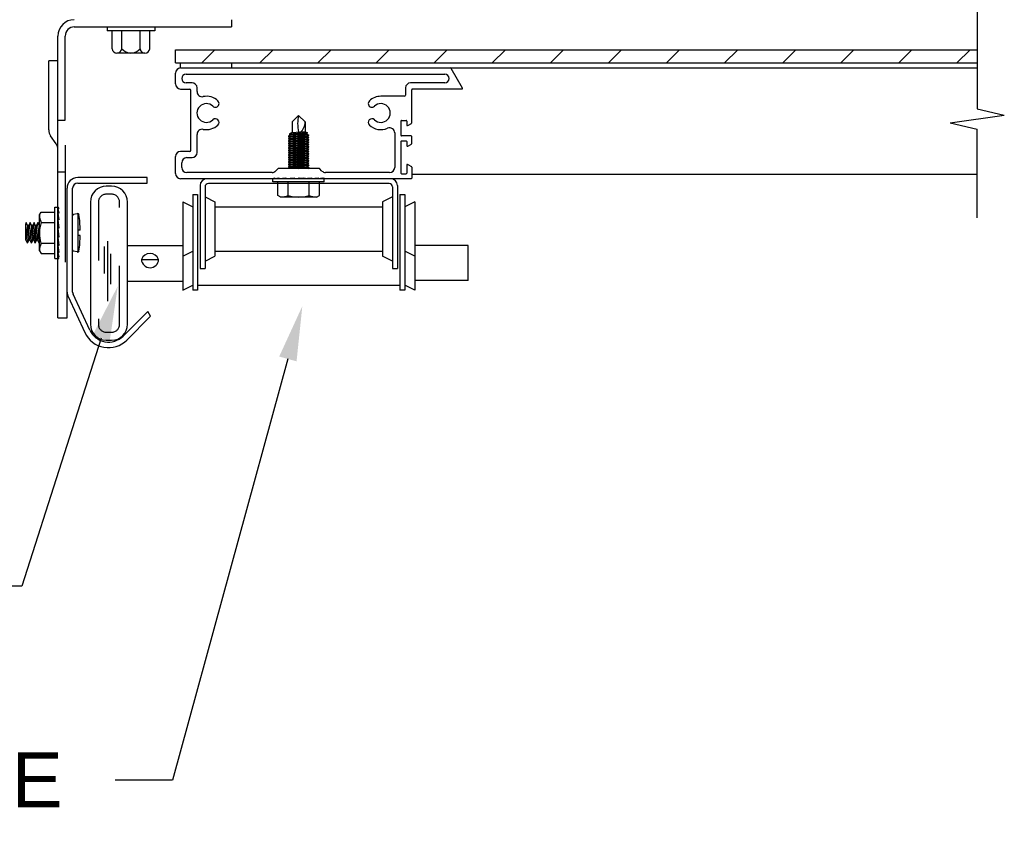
# Model space of a CAD drawing. Header units: inches. Extents: x 168.8 to 189.1, y 234.4 to 247.7.
# Tile 11 of 17: x 178.6 to 180.3, y 237 to 238.4. Entities that reach past the tile are written whole.
import ezdxf
from ezdxf import colors
from ezdxf.entities.mleader import LeaderData, LeaderLine
from ezdxf.math import Vec2, Vec3

# ---------------------------------------------------------------- set-up
doc = ezdxf.new("R2010")
doc.units = ezdxf.units.IN
doc.header["$LTSCALE"] = 0.25
doc.header["$MEASUREMENT"] = 0
doc.linetypes.add('HIDDEN', pattern=[0.375, 0.25, -0.125])
doc.layers.add('521', color=7, linetype='Continuous')
doc.layers.add('ANNOTATIONS', color=1, linetype='Continuous')
doc.styles.add('ARIAL', font='arial.ttf', dxfattribs={"height": 0.09375})

msp = doc.modelspace()

# ---------------------------------------------------------------- linework, layer by layer
at = {"layer": '521'}
for p, q in [((180.22107, 238.4498), (180.22107, 238.2674)), ((178.67525, 238.40774), (178.94412, 238.40774)), ((178.73131, 238.40774), (178.73131, 238.40111)), ((178.81318, 238.40774), (178.81318, 238.40111)), ((178.94412, 238.42011), (178.94412, 238.40774)), ((178.64725, 237.90938), (178.64725, 238.39211)), ((178.65962, 238.24824), (178.65962, 238.39211)), ((178.81318, 238.40111), (178.73131, 238.40111)), ((178.74006, 238.37049), (178.74006, 238.40111)), ((178.75662, 238.37049), (178.75662, 238.40111)), ((178.78787, 238.37049), (178.78787, 238.40111)), ((178.80443, 238.37049), (178.80443, 238.40111)), ((178.79615, 238.36299), (178.74834, 238.36299)), ((178.84859, 238.36871), (180.22107, 238.36871)), ((178.84859, 238.34621), (178.84859, 238.36871)), ((178.89358, 238.34621), (178.91608, 238.36871)), ((178.99302, 238.34621), (179.01552, 238.36871)), ((179.09245, 238.34621), (179.11495, 238.36871)), ((179.19189, 238.34621), (179.21439, 238.36871)), ((179.29133, 238.34621), (179.31383, 238.36871)), ((179.39077, 238.34621), (179.41327, 238.36871)), ((179.4902, 238.34621), (179.5127, 238.36871)), ((179.58964, 238.34621), (179.61214, 238.36871)), ((179.68908, 238.34621), (179.71158, 238.36871)), ((179.78851, 238.34621), (179.81101, 238.36871)), ((179.88795, 238.34621), (179.91045, 238.36871)), ((179.98739, 238.34621), (180.00989, 238.36871)), ((180.08682, 238.34621), (180.10932, 238.36871)), ((180.18626, 238.34621), (180.20876, 238.36871)), ((178.63156, 238.23132), (178.63156, 238.34938)), ((178.64725, 238.34938), (178.63156, 238.34938)), ((178.84859, 238.34621), (180.22107, 238.34621)), ((178.85731, 238.33742), (178.85731, 238.34621)), ((178.9452, 238.33742), (178.9452, 238.34621)), ((178.84859, 238.31011), (178.84859, 238.3287)), ((178.85731, 238.33742), (180.22107, 238.33742)), ((178.86661, 238.32688), (179.30957, 238.32688)), ((179.3398, 238.30308), (179.32058, 238.33637)), ((178.87678, 238.31193), (178.86661, 238.31193)), ((179.30957, 238.31193), (179.25106, 238.31193)), ((178.85731, 238.30139), (178.87285, 238.30139)), ((178.87496, 238.19655), (178.87496, 238.29928)), ((178.8855, 238.29694), (178.8855, 238.30322)), ((179.24234, 238.30322), (179.24234, 238.29102)), ((179.25289, 238.24326), (179.25289, 238.30026)), ((179.33883, 238.30139), (179.25401, 238.30139)), ((179.24023, 238.28891), (179.20015, 238.28891)), ((179.04832, 238.24503), (179.05931, 238.25601)), ((179.07029, 238.24503), (179.05931, 238.25601)), ((180.17478, 238.24361), (180.26735, 238.2567)), ((180.22107, 238.2674), (180.26735, 238.2567)), ((178.64725, 238.24824), (178.65962, 238.24824)), ((179.04832, 238.24503), (179.04832, 238.22645)), ((179.07029, 238.24503), (179.07029, 238.22798)), ((179.23425, 238.24658), (179.23425, 238.22211)), ((179.23538, 238.2477), (179.24332, 238.2477)), ((179.24445, 238.24658), (179.24445, 238.23969)), ((179.24614, 238.23871), (179.25232, 238.24229)), ((180.17478, 238.24361), (180.22107, 238.23291)), ((178.8855, 238.19261), (178.8855, 238.22378)), ((179.22371, 238.22618), (179.22371, 238.16713)), ((180.22107, 238.08069), (180.22107, 238.23291)), ((178.64412, 238.20769), (178.63469, 238.22131)), ((178.65962, 238.20551), (178.65962, 238.00515)), ((179.23425, 238.21142), (179.23425, 238.15742)), ((179.25176, 238.22099), (179.23538, 238.22099)), ((179.23538, 238.21255), (179.24332, 238.21255)), ((179.24445, 238.21142), (179.24445, 238.20453)), ((179.24614, 238.20356), (179.25232, 238.20713)), ((179.25289, 238.2081), (179.25289, 238.21986)), ((178.87285, 238.19444), (178.85731, 238.19444)), ((178.84859, 238.15658), (178.84859, 238.18572)), ((178.85914, 238.16713), (178.85914, 238.17518)), ((178.86785, 238.1839), (178.87678, 238.1839)), ((179.24445, 238.17134), (179.24445, 238.15742)), ((179.24614, 238.17232), (179.25232, 238.16875)), ((178.64725, 238.1594), (178.65962, 238.1594)), ((179.01373, 238.15841), (178.86785, 238.15841)), ((179.02404, 238.16511), (179.01989, 238.16096)), ((179.09422, 238.16544), (179.02484, 238.16544)), ((179.09916, 238.16096), (179.09501, 238.16511)), ((179.21499, 238.15841), (179.10533, 238.15841)), ((179.23538, 238.1563), (179.24332, 238.1563)), ((179.25289, 238.16777), (179.25289, 238.14899)), ((180.22107, 238.15489), (179.25289, 238.15489)), ((178.7998, 238.14983), (178.68115, 238.14983)), ((178.68115, 238.14041), (178.7998, 238.14041)), ((178.7998, 238.14041), (178.7998, 238.14983)), ((179.25176, 238.14786), (178.85731, 238.14786)), ((179.21426, 238.13941), (178.90479, 238.13941)), ((179.01536, 238.1479), (179.01797, 238.1493)), ((179.01536, 238.14271), (179.01536, 238.1479)), ((179.10325, 238.14271), (179.01536, 238.14271)), ((179.01797, 238.1493), (179.01797, 238.1479)), ((179.01797, 238.1479), (179.02556, 238.1493)), ((179.0238, 238.11909), (179.0238, 238.14271)), ((179.02556, 238.1479), (179.03723, 238.1493)), ((179.02556, 238.1493), (179.02556, 238.1479)), ((179.03723, 238.1479), (179.05155, 238.1493)), ((179.03723, 238.1493), (179.03723, 238.1479)), ((179.04155, 238.11909), (179.04155, 238.14271)), ((179.05155, 238.1493), (179.05155, 238.1479)), ((179.05155, 238.1479), (179.06682, 238.1493)), ((179.05953, 238.14927), (179.05812, 238.14786)), ((179.05953, 238.14927), (179.06093, 238.14786)), ((179.06682, 238.1479), (179.08117, 238.1493)), ((179.06682, 238.1493), (179.06682, 238.1479)), ((179.07706, 238.11909), (179.07706, 238.14271)), ((179.08117, 238.1479), (179.09289, 238.1493)), ((179.08117, 238.1493), (179.08117, 238.1479)), ((179.09289, 238.1479), (179.10056, 238.1493)), ((179.09289, 238.1493), (179.09289, 238.1479)), ((179.09481, 238.11909), (179.09481, 238.14271)), ((179.10056, 238.1493), (179.10056, 238.1479)), ((179.10056, 238.1479), (179.10325, 238.1493)), ((179.10325, 238.14271), (179.10325, 238.1493)), ((178.66294, 237.90938), (178.66294, 238.13162)), ((178.67236, 237.95364), (178.67236, 238.13162)), ((178.73917, 238.13486), (178.73008, 238.13486)), ((178.87795, 238.1209), (178.88639, 238.1209)), ((178.87795, 238.1209), (178.87795, 237.9571)), ((178.88639, 238.1209), (178.88639, 237.9571)), ((178.89061, 238.13592), (178.89061, 237.99422)), ((178.89906, 238.13368), (178.89906, 237.99422)), ((179.21999, 238.13368), (179.21999, 237.99422)), ((179.22844, 238.13592), (179.22844, 237.99422)), ((179.23266, 238.1209), (179.23266, 237.9571)), ((179.23266, 238.1209), (179.24111, 238.1209)), ((179.24111, 238.1209), (179.24111, 237.9571)), ((178.70281, 238.10759), (178.70281, 237.89847)), ((178.76645, 237.89847), (178.76645, 238.10759)), ((178.86105, 238.10823), (178.86105, 237.95703)), ((178.86105, 238.10823), (178.87795, 238.09979)), ((178.89906, 238.11668), (178.91595, 238.10823)), ((178.91595, 238.10823), (178.91595, 238.01533)), ((179.02855, 238.11635), (179.0238, 238.11909)), ((179.09006, 238.11635), (179.02855, 238.11635)), ((179.09006, 238.11635), (179.09481, 238.11909)), ((179.21999, 238.11668), (179.2031, 238.10823)), ((179.2031, 238.10823), (179.2031, 238.01533)), ((179.258, 238.10823), (179.24111, 238.09979)), ((179.258, 238.10823), (179.258, 237.95703)), ((178.61569, 238.0859), (178.61844, 238.09066)), ((178.61844, 238.09066), (178.64206, 238.09066)), ((178.64206, 238.0112), (178.64206, 238.09909)), ((178.64206, 238.09909), (178.64725, 238.09909)), ((178.64725, 238.09909), (178.64865, 238.09649)), ((178.64865, 238.09649), (178.64725, 238.09649)), ((178.64725, 238.09649), (178.64865, 238.08889)), ((178.64725, 238.08889), (178.64865, 238.07723)), ((178.64865, 238.08889), (178.64725, 238.08889)), ((178.68027, 238.08792), (178.67401, 238.08633)), ((178.68115, 238.08811), (178.68115, 238.02219)), ((178.91595, 238.09979), (179.2031, 238.09979)), ((178.59205, 238.06394), (178.59315, 238.07273)), ((178.59315, 238.07273), (178.59205, 238.07035)), ((178.59205, 238.04233), (178.59205, 238.07035)), ((178.59535, 238.06797), (178.59315, 238.07273)), ((178.59535, 238.03757), (178.59974, 238.07273)), ((178.59974, 238.07273), (178.59755, 238.06797)), ((178.60194, 238.06797), (178.59974, 238.07273)), ((178.60194, 238.03757), (178.60633, 238.07273)), ((178.60633, 238.07273), (178.60414, 238.06797)), ((178.60853, 238.06797), (178.60633, 238.07273)), ((178.60853, 238.03757), (178.61293, 238.07273)), ((178.61293, 238.07273), (178.61073, 238.06797)), ((178.61512, 238.06797), (178.61293, 238.07273)), ((178.61569, 238.0244), (178.61569, 238.0859)), ((178.61844, 238.0729), (178.64206, 238.0729)), ((178.64865, 238.07723), (178.64725, 238.07723)), ((178.64725, 238.07723), (178.64865, 238.0629)), ((178.59535, 238.06797), (178.59205, 238.04874)), ((178.59315, 238.04233), (178.59755, 238.06797)), ((178.59755, 238.06797), (178.59535, 238.06797)), ((178.60194, 238.06797), (178.59755, 238.04233)), ((178.59974, 238.04233), (178.60414, 238.06797)), ((178.60414, 238.06797), (178.60194, 238.06797)), ((178.60853, 238.06797), (178.60414, 238.04233)), ((178.60633, 238.04233), (178.61073, 238.06797)), ((178.61073, 238.06797), (178.60853, 238.06797)), ((178.61512, 238.06797), (178.61073, 238.04233)), ((178.61293, 238.04233), (178.61569, 238.05848)), ((178.61569, 238.06797), (178.61512, 238.06797)), ((178.64865, 238.0629), (178.64725, 238.0629)), ((178.64725, 238.0629), (178.64865, 238.04764)), ((178.68554, 238.05954), (178.68115, 238.05954)), ((178.59315, 238.04233), (178.59205, 238.04233)), ((178.59535, 238.03757), (178.59315, 238.04233)), ((178.59535, 238.03757), (178.59755, 238.04233)), ((178.59974, 238.04233), (178.59755, 238.04233)), ((178.60194, 238.03757), (178.59974, 238.04233)), ((178.60194, 238.03757), (178.60414, 238.04233)), ((178.60633, 238.04233), (178.60414, 238.04233)), ((178.60853, 238.03757), (178.60633, 238.04233)), ((178.60853, 238.03757), (178.61073, 238.04233)), ((178.61293, 238.04233), (178.61073, 238.04233)), ((178.61512, 238.03757), (178.61293, 238.04233)), ((178.61512, 238.03757), (178.61569, 238.04214)), ((178.61512, 238.03757), (178.61569, 238.03881)), ((178.61844, 238.03739), (178.64206, 238.03739)), ((178.64725, 238.04764), (178.64865, 238.03328)), ((178.64865, 238.04764), (178.64725, 238.04764)), ((178.68554, 238.05075), (178.68115, 238.05075)), ((178.73192, 238.0411), (178.73192, 237.93789)), ((178.61569, 238.0244), (178.61844, 238.01964)), ((178.61844, 238.01964), (178.64206, 238.01964)), ((178.64865, 238.03328), (178.64725, 238.03328)), ((178.64725, 238.03328), (178.64865, 238.02156)), ((178.64725, 238.02156), (178.64865, 238.0139)), ((178.64865, 238.02156), (178.64725, 238.02156)), ((178.68027, 238.02237), (178.67401, 238.02397)), ((178.72627, 238.03182), (178.72627, 237.98572)), ((178.76645, 238.0337), (178.86105, 238.0337)), ((178.86105, 238.01533), (178.87795, 238.02378)), ((178.91595, 238.02378), (179.2031, 238.02378)), ((179.258, 238.01533), (179.24111, 238.02378)), ((179.3495, 238.03371), (179.258, 238.03371)), ((179.3495, 237.97324), (179.3495, 238.03371)), ((178.64206, 238.0112), (178.64865, 238.0112)), ((178.64725, 238.0139), (178.64865, 238.0112)), ((178.64865, 238.0139), (178.64725, 238.0139)), ((178.73735, 238.01892), (178.73735, 237.96731)), ((178.79015, 238.00961), (178.81969, 238.00961)), ((178.89906, 238.00688), (178.91595, 238.01533)), ((179.21999, 238.00688), (179.2031, 238.01533)), ((178.89061, 237.99422), (178.89906, 237.99422)), ((179.21999, 237.99422), (179.22844, 237.99422)), ((178.76645, 237.97235), (178.86105, 237.97235)), ((179.3495, 237.97324), (179.258, 237.97324)), ((178.86105, 237.95703), (178.87795, 237.96547)), ((178.88639, 237.9571), (178.87795, 237.9571)), ((178.88639, 237.96547), (179.23266, 237.96547)), ((179.24111, 237.9571), (179.23266, 237.9571)), ((179.258, 237.95703), (179.24111, 237.96547)), ((178.66464, 237.94595), (178.6934, 237.88427)), ((178.70194, 237.88825), (178.67318, 237.94993)), ((178.8011, 237.92068), (178.75866, 237.87825)), ((178.80591, 237.91217), (178.8011, 237.92068)), ((178.64725, 237.90938), (178.66294, 237.90938)), ((178.76533, 237.87159), (178.80591, 237.91217)), ((178.73008, 237.87119), (178.73917, 237.87119))]:
    msp.add_line(p, q, dxfattribs=at)
at = {"layer": '521', "extrusion": (0, 1, -2.21121e-32)}
for p, q in [((179.04495, 238.22222), (179.04173, 238.22065)), ((179.042, 238.22023), (179.04495, 238.22222)), ((179.04712, 238.22638), (179.04389, 238.2248)), ((179.04389, 238.2248), (179.04389, 238.22457)), ((179.04389, 238.22457), (179.04417, 238.22438)), ((179.04389, 238.2242), (179.04417, 238.22438)), ((179.04389, 238.22396), (179.04389, 238.2242)), ((179.04712, 238.22239), (179.04389, 238.22396)), ((179.04417, 238.22438), (179.04712, 238.22638)), ((179.07345, 238.22422), (179.04495, 238.22222)), ((179.07106, 238.22804), (179.04709, 238.22636)), ((179.07106, 238.22804), (179.07451, 238.22635)), ((179.07451, 238.22635), (179.07108, 238.22404)), ((179.07108, 238.22404), (179.07451, 238.22571)), ((179.07345, 238.22422), (179.07688, 238.22254)), ((179.07688, 238.22254), (179.07345, 238.22023)), ((179.07345, 238.22023), (179.07688, 238.2219)), ((179.07451, 238.22571), (179.07404, 238.22603)), ((179.07688, 238.2219), (179.07641, 238.22222)), ((179.04173, 238.22065), (179.04173, 238.22042)), ((179.04173, 238.22042), (179.042, 238.22023)), ((179.04173, 238.22005), (179.042, 238.22023)), ((179.04173, 238.21981), (179.04173, 238.22005)), ((179.04495, 238.21824), (179.04173, 238.21981)), ((179.04495, 238.21824), (179.04173, 238.21667)), ((179.04173, 238.21667), (179.04173, 238.21643)), ((179.04173, 238.21643), (179.042, 238.21625)), ((179.04173, 238.21606), (179.042, 238.21625)), ((179.04173, 238.21583), (179.04173, 238.21606)), ((179.04495, 238.21425), (179.04173, 238.21583)), ((179.04495, 238.21425), (179.04173, 238.21268)), ((179.04173, 238.21268), (179.04173, 238.21244)), ((179.04173, 238.21244), (179.042, 238.21226)), ((179.04173, 238.21208), (179.042, 238.21226)), ((179.04173, 238.21184), (179.04173, 238.21208)), ((179.04495, 238.21027), (179.04173, 238.21184)), ((179.04495, 238.21027), (179.04173, 238.20869)), ((179.04173, 238.20869), (179.04173, 238.20846)), ((179.04173, 238.20846), (179.042, 238.20827)), ((179.04173, 238.20809), (179.042, 238.20827)), ((179.04173, 238.20786), (179.04173, 238.20809)), ((179.04495, 238.20628), (179.04173, 238.20786)), ((179.04495, 238.20628), (179.04173, 238.20471)), ((179.042, 238.21625), (179.04495, 238.21824)), ((179.042, 238.21226), (179.04495, 238.21425)), ((179.042, 238.20827), (179.04495, 238.21027)), ((179.042, 238.20429), (179.04495, 238.20628)), ((179.07345, 238.22023), (179.04495, 238.21824)), ((179.07345, 238.21625), (179.04495, 238.21425)), ((179.07345, 238.21226), (179.04495, 238.21027)), ((179.07345, 238.20827), (179.04495, 238.20628)), ((179.07345, 238.22023), (179.07688, 238.21856)), ((179.07641, 238.21824), (179.07345, 238.21625)), ((179.07345, 238.21625), (179.07688, 238.21792)), ((179.07345, 238.21625), (179.07688, 238.21457)), ((179.07688, 238.21457), (179.07345, 238.21226)), ((179.07345, 238.21226), (179.07688, 238.21393)), ((179.07345, 238.21226), (179.07688, 238.21059)), ((179.07688, 238.21059), (179.07345, 238.20827)), ((179.07345, 238.20827), (179.07688, 238.20995)), ((179.07345, 238.20827), (179.07688, 238.2066)), ((179.07641, 238.20628), (179.07345, 238.20429)), ((179.07345, 238.20429), (179.07688, 238.20596)), ((179.07688, 238.21856), (179.07641, 238.21824)), ((179.07688, 238.21792), (179.07641, 238.21824)), ((179.07688, 238.21393), (179.07641, 238.21425)), ((179.07688, 238.20995), (179.07641, 238.21027)), ((179.07688, 238.2066), (179.07641, 238.20628)), ((179.07688, 238.20596), (179.07641, 238.20628)), ((179.04173, 238.20471), (179.04173, 238.20447)), ((179.04173, 238.20447), (179.042, 238.20429)), ((179.04173, 238.2041), (179.042, 238.20429)), ((179.04173, 238.20387), (179.04173, 238.2041)), ((179.04495, 238.2023), (179.04173, 238.20387)), ((179.04495, 238.2023), (179.04173, 238.20072)), ((179.04173, 238.20072), (179.04173, 238.20049)), ((179.04173, 238.20049), (179.042, 238.2003)), ((179.04173, 238.20012), (179.042, 238.2003)), ((179.04173, 238.19988), (179.04173, 238.20012)), ((179.04495, 238.19831), (179.04173, 238.19988)), ((179.04495, 238.19831), (179.04173, 238.19674)), ((179.04173, 238.19674), (179.04173, 238.1965)), ((179.04173, 238.1965), (179.042, 238.19632)), ((179.04173, 238.19613), (179.042, 238.19632)), ((179.04173, 238.1959), (179.04173, 238.19613)), ((179.04495, 238.19432), (179.04173, 238.1959)), ((179.04495, 238.19432), (179.04173, 238.19275)), ((179.04173, 238.19275), (179.04173, 238.19251)), ((179.04173, 238.19251), (179.042, 238.19233)), ((179.04173, 238.19215), (179.042, 238.19233)), ((179.04173, 238.19191), (179.04173, 238.19215)), ((179.04495, 238.19034), (179.04173, 238.19191)), ((179.04495, 238.19034), (179.04173, 238.18876)), ((179.04173, 238.18876), (179.04173, 238.18853)), ((179.04173, 238.18853), (179.042, 238.18835)), ((179.04173, 238.18816), (179.042, 238.18835)), ((179.04173, 238.18793), (179.04173, 238.18816)), ((179.042, 238.2003), (179.04495, 238.2023)), ((179.042, 238.19632), (179.04495, 238.19831)), ((179.042, 238.19233), (179.04495, 238.19432)), ((179.042, 238.18835), (179.04495, 238.19034)), ((179.07345, 238.20429), (179.04495, 238.2023)), ((179.07345, 238.2003), (179.04495, 238.19831)), ((179.07345, 238.19632), (179.04495, 238.19432)), ((179.07345, 238.19233), (179.04495, 238.19034)), ((179.07345, 238.18835), (179.04495, 238.18635)), ((179.07345, 238.20429), (179.07688, 238.20262)), ((179.07688, 238.20262), (179.07345, 238.2003)), ((179.07345, 238.2003), (179.07688, 238.20198)), ((179.07345, 238.2003), (179.07688, 238.19863)), ((179.07641, 238.19831), (179.07345, 238.19632)), ((179.07345, 238.19632), (179.07688, 238.19799)), ((179.07345, 238.19632), (179.07688, 238.19464)), ((179.07641, 238.19432), (179.07345, 238.19233)), ((179.07345, 238.19233), (179.07688, 238.194)), ((179.07345, 238.19233), (179.07688, 238.19066)), ((179.07688, 238.19066), (179.07345, 238.18835)), ((179.07345, 238.18835), (179.07688, 238.19002)), ((179.07345, 238.18835), (179.07688, 238.18667)), ((179.07688, 238.20198), (179.07641, 238.2023)), ((179.07688, 238.19863), (179.07641, 238.19831)), ((179.07688, 238.19799), (179.07641, 238.19831)), ((179.07688, 238.19464), (179.07641, 238.19432)), ((179.07688, 238.194), (179.07641, 238.19432)), ((179.07688, 238.19002), (179.07641, 238.19034)), ((179.04495, 238.18635), (179.04173, 238.18793)), ((179.04495, 238.18635), (179.04173, 238.18478)), ((179.04173, 238.18478), (179.04173, 238.18454)), ((179.04173, 238.18454), (179.042, 238.18436)), ((179.04173, 238.18418), (179.042, 238.18436)), ((179.04173, 238.18394), (179.04173, 238.18418)), ((179.04495, 238.18237), (179.04173, 238.18394)), ((179.04495, 238.18237), (179.04173, 238.18079)), ((179.04173, 238.18079), (179.04173, 238.18056)), ((179.04173, 238.18056), (179.042, 238.18037)), ((179.04173, 238.18019), (179.042, 238.18037)), ((179.04173, 238.17995), (179.04173, 238.18019)), ((179.04495, 238.17838), (179.04173, 238.17995)), ((179.04495, 238.17838), (179.04173, 238.17681)), ((179.04173, 238.17681), (179.04173, 238.17657)), ((179.04173, 238.17657), (179.042, 238.17639)), ((179.04173, 238.1762), (179.042, 238.17639)), ((179.04173, 238.17597), (179.04173, 238.1762)), ((179.04495, 238.17439), (179.04173, 238.17597)), ((179.04495, 238.17439), (179.04173, 238.17282)), ((179.04173, 238.17282), (179.04173, 238.17259)), ((179.04173, 238.17259), (179.042, 238.1724)), ((179.04173, 238.17222), (179.042, 238.1724)), ((179.04173, 238.17198), (179.04173, 238.17222)), ((179.04495, 238.17041), (179.04173, 238.17198)), ((179.042, 238.18436), (179.04495, 238.18635)), ((179.042, 238.18037), (179.04495, 238.18237)), ((179.042, 238.17639), (179.04495, 238.17838)), ((179.042, 238.1724), (179.04495, 238.17439)), ((179.07345, 238.18436), (179.04495, 238.18237)), ((179.07345, 238.18037), (179.04495, 238.17838)), ((179.07345, 238.17639), (179.04495, 238.17439)), ((179.07345, 238.1724), (179.04495, 238.17041)), ((179.07641, 238.18635), (179.07345, 238.18436)), ((179.07345, 238.18436), (179.07688, 238.18603)), ((179.07345, 238.18436), (179.07688, 238.18269)), ((179.07641, 238.18237), (179.07345, 238.18037)), ((179.07345, 238.18037), (179.07688, 238.18205)), ((179.07345, 238.18037), (179.07688, 238.1787)), ((179.07688, 238.1787), (179.07345, 238.17639)), ((179.07345, 238.17639), (179.07688, 238.17806)), ((179.07345, 238.17639), (179.07688, 238.17471)), ((179.07641, 238.17439), (179.07345, 238.1724)), ((179.07345, 238.1724), (179.07688, 238.17407)), ((179.07345, 238.1724), (179.07688, 238.17073)), ((179.07688, 238.18667), (179.07641, 238.18635)), ((179.07688, 238.18603), (179.07641, 238.18635)), ((179.07688, 238.18269), (179.07641, 238.18237)), ((179.07688, 238.18205), (179.07641, 238.18237)), ((179.07688, 238.17806), (179.07641, 238.17838)), ((179.07688, 238.17471), (179.07641, 238.17439)), ((179.07688, 238.17407), (179.07641, 238.17439)), ((179.04495, 238.17041), (179.04173, 238.16884)), ((179.04173, 238.16884), (179.04173, 238.1686)), ((179.04173, 238.1686), (179.042, 238.16842)), ((179.04173, 238.16823), (179.042, 238.16842)), ((179.04173, 238.168), (179.04173, 238.16823)), ((179.04495, 238.16642), (179.04173, 238.168)), ((179.042, 238.16842), (179.04495, 238.17041)), ((179.04495, 238.16642), (179.04301, 238.16548)), ((179.04355, 238.16548), (179.04495, 238.16642)), ((179.07345, 238.16842), (179.04495, 238.16642)), ((179.07688, 238.17073), (179.07345, 238.16842)), ((179.07345, 238.16842), (179.07688, 238.17009)), ((179.07345, 238.16842), (179.07688, 238.16674)), ((179.07688, 238.16674), (179.07501, 238.16548)), ((179.0756, 238.16548), (179.07688, 238.1661)), ((179.07688, 238.17009), (179.07641, 238.17041)), ((179.07688, 238.1661), (179.07641, 238.16642)), ((179.07125, 238.14833), (179.06682, 238.14802))]:
    msp.add_line(p, q, dxfattribs=at)
at = {"layer": '521', "linetype": 'HIDDEN'}
for p, q in [((178.73917, 238.12123), (178.73008, 238.12123)), ((178.71644, 238.10759), (178.71644, 237.89847)), ((178.75281, 237.89847), (178.75281, 238.10759)), ((178.73008, 237.88483), (178.73917, 237.88483))]:
    msp.add_line(p, q, dxfattribs=at)
at = {"layer": '521'}
for centre, radius, start, end in [((178.67525, 238.39211), 0.028, 90, 180), ((178.67525, 238.39211), 0.01562, 90, 180), ((178.74834, 238.37131), 0.00832, 185.66822, 354.33178), ((178.77225, 238.38301), 0.02003, 218.71799, 321.28201), ((178.79615, 238.37131), 0.00832, 185.66822, 354.33178), ((178.85731, 238.3287), 0.00872, 90, 180), ((178.86661, 238.31941), 0.00747, 90, 270), ((179.30957, 238.31941), 0.00747, 270, 90), ((179.31875, 238.33531), 0.00211, 30, 90), ((178.85731, 238.31011), 0.00872, 180, 270), ((178.87678, 238.30322), 0.00872, 0, 90), ((179.25106, 238.30322), 0.00872, 90, 180), ((178.87285, 238.29928), 0.00211, 0, 90), ((178.89422, 238.29694), 0.00872, 180, 280.98582), ((179.24023, 238.29102), 0.00211, 270, 360), ((179.25401, 238.30026), 0.00112, 90, 180), ((179.33883, 238.30251), 0.00112, 270, 30), ((178.90132, 238.26036), 0.01603, 46.25278, 313.74722), ((178.90132, 238.26036), 0.02855, 46.25278, 100.98582), ((178.91674, 238.27646), 0.00626, 226.25278, 46.25278), ((179.18474, 238.27646), 0.00626, 133.74722, 313.74722), ((179.20015, 238.26036), 0.02855, 90, 133.74722), ((179.20015, 238.26036), 0.01603, 226.25278, 133.74722), ((179.11363, 238.24207), 0.05604, 165.58875, 194.21393), ((178.90132, 238.26036), 0.02855, 259.01418, 313.74722), ((178.91674, 238.24426), 0.00626, 313.74722, 133.74722), ((179.04824, 238.24444), 0.02206, 309.52528, 1.53763), ((179.18474, 238.24426), 0.00626, 46.25278, 226.25278), ((179.20015, 238.26036), 0.02855, 226.25278, 293.46028), ((179.23538, 238.24658), 0.00112, 90, 180), ((179.24332, 238.24658), 0.00112, 0, 90), ((179.24557, 238.23969), 0.00112, 180, 300), ((179.25176, 238.24326), 0.00112, 300, 0), ((178.64914, 238.23132), 0.01758, 180, 214.70498), ((178.89422, 238.22378), 0.00872, 79.01418, 180), ((179.06306, 238.2355), 0.00811, 242.42079, 264.47661), ((179.21499, 238.22618), 0.00872, 0, 113.46028), ((179.23538, 238.22211), 0.00112, 180, 270), ((178.62967, 238.19768), 0.01758, 0, 34.70498), ((179.23538, 238.21142), 0.00112, 90, 180), ((179.24332, 238.21142), 0.00112, 0, 90), ((179.25176, 238.21986), 0.00112, 0, 90), ((179.25176, 238.2081), 0.00112, 300, 0), ((178.85731, 238.18572), 0.00872, 90, 180), ((178.87285, 238.19655), 0.00211, 270, 0), ((178.87678, 238.19261), 0.00872, 270, 0), ((179.24557, 238.20453), 0.00112, 180, 300), ((178.86785, 238.17518), 0.00872, 90, 180), ((179.24557, 238.17134), 0.00112, 60, 180), ((178.85731, 238.15658), 0.00872, 180, 270), ((178.86785, 238.16713), 0.00872, 180, 270), ((179.01373, 238.16713), 0.00872, 270, 315), ((179.02484, 238.16431), 0.00112, 90, 135), ((179.09422, 238.16431), 0.00112, 45, 90), ((179.10533, 238.16713), 0.00872, 225, 270), ((179.21499, 238.16713), 0.00872, 270, 0), ((179.23538, 238.15742), 0.00112, 180, 270), ((179.24332, 238.15742), 0.00112, 270, 0), ((179.25176, 238.16777), 0.00112, 0, 60), ((178.68115, 238.13162), 0.01821, 90, 180), ((178.68115, 238.13162), 0.00879, 90, 180), ((178.90255, 238.13592), 0.01194, 90, 180), ((178.90479, 238.13368), 0.00573, 90, 180), ((179.21426, 238.13368), 0.00573, 0, 90), ((179.2165, 238.13592), 0.01194, 0, 90), ((179.25176, 238.14899), 0.00112, 270, 0), ((178.73008, 238.10759), 0.02728, 90, 180), ((178.73917, 238.10759), 0.02728, 0, 90), ((179.02711, 238.15534), 0.03902, 272.12184, 291.72471), ((179.05931, 238.17513), 0.05879, 252.42253, 287.57747), ((179.0915, 238.15534), 0.03902, 248.27529, 267.87816), ((178.68115, 238.08591), 0.0022, 4.03946, 113.6047), ((178.65469, 238.08735), 0.03902, 182.12184, 201.72471), ((178.67644, 238.05485), 0.06075, 162.70803, 196.69401), ((178.67455, 238.0842), 0.0022, 104.28221, 180), ((178.44545, 238.05358), 0.24009, 1.42327, 7.84515), ((178.65469, 238.02295), 0.03902, 158.27529, 177.87816), ((178.44545, 238.05672), 0.24009, 352.15485, 358.57673), ((178.67455, 238.0261), 0.0022, 180, 255.71779), ((178.68115, 238.02439), 0.0022, 246.3953, 355.96054), ((178.80492, 238.00432), 0.01569, 19.73017, 160.26983), ((178.80492, 238.01024), 0.01478, 182.41697, 357.58303), ((178.68115, 237.95364), 0.01821, 180, 205), ((178.68115, 237.95364), 0.00879, 180, 205), ((178.7338, 237.90311), 0.03516, 205, 315), ((178.73008, 237.89847), 0.02728, 180, 270), ((178.73917, 237.89847), 0.02728, 270, 0), ((178.7338, 237.90311), 0.04458, 205, 315)]:
    msp.add_arc(centre, radius, start, end, dxfattribs=at)
at = {"layer": '521', "linetype": 'HIDDEN'}
for centre, start, end in [((178.73008, 238.10759), 90, 180), ((178.73917, 238.10759), 0, 90), ((178.73008, 237.89847), 180, 270), ((178.73917, 237.89847), 270, 360)]:
    msp.add_arc(centre, 0.01364, start, end, dxfattribs=at)
at = {"layer": '521'}
for points, knots in [([(179.04173, 238.22005), (179.04173, 238.22005), (179.04217, 238.22008), (179.04397, 238.22021), (179.04533, 238.22031), (179.04846, 238.22053), (179.05044, 238.22067), (179.05477, 238.22098), (179.05713, 238.22114), (179.06155, 238.22145), (179.06391, 238.22161), (179.06727, 238.22184), (179.0684, 238.22192), (179.06944, 238.22199)], [-0.35924976, -0.35924976, -0.35924976, -0.35924976, -0.31436364, -0.31436364, -0.26947751, -0.26947751, -0.22459673, -0.22459673, -0.17971595, -0.17971595, -0.13480893, -0.13480893, -0.1102389, -0.1102389, -0.1102389, -0.1102389]), ([(179.06944, 238.22199), (179.06834, 238.2219), (179.06713, 238.2218), (179.06367, 238.22152), (179.06129, 238.22133), (179.05687, 238.22098), (179.05454, 238.2208), (179.05025, 238.22047), (179.0483, 238.22032), (179.04523, 238.22008), (179.04391, 238.21998), (179.04216, 238.21985), (179.04173, 238.21981), (179.04173, 238.21981)], [0.11033968, 0.11033968, 0.11033968, 0.11033968, 0.13643854, 0.13643854, 0.18163132, 0.18163132, 0.22625438, 0.22625438, 0.27087744, 0.27087744, 0.31513079, 0.31513079, 0.35938413, 0.35938413, 0.35938413, 0.35938413]), ([(179.04389, 238.22419), (179.04472, 238.22425), (179.04575, 238.22432), (179.04846, 238.22452), (179.05044, 238.22466), (179.05477, 238.22496), (179.05713, 238.22513), (179.06155, 238.22544), (179.06391, 238.2256), (179.06727, 238.22583), (179.0684, 238.22591), (179.06944, 238.22598)], [-0.30223659, -0.30223659, -0.30223659, -0.30223659, -0.26947751, -0.26947751, -0.22459673, -0.22459673, -0.17971595, -0.17971595, -0.13480893, -0.13480893, -0.1102389, -0.1102389, -0.1102389, -0.1102389]), ([(179.06944, 238.22598), (179.06834, 238.22589), (179.06713, 238.22579), (179.06367, 238.22551), (179.06129, 238.22532), (179.05687, 238.22497), (179.05454, 238.22479), (179.05025, 238.22445), (179.0483, 238.2243), (179.04567, 238.2241), (179.04469, 238.22402), (179.04389, 238.22396)], [0.11033968, 0.11033968, 0.11033968, 0.11033968, 0.13643854, 0.13643854, 0.18163132, 0.18163132, 0.22625438, 0.22625438, 0.27087744, 0.27087744, 0.30241887, 0.30241887, 0.30241887, 0.30241887]), ([(179.07451, 238.22635), (179.07374, 238.2263), (179.0728, 238.22623), (179.07107, 238.2261), (179.07029, 238.22604), (179.06944, 238.22598)], [0.059852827, 0.059852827, 0.059852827, 0.059852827, 0.089557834, 0.089557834, 0.109827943, 0.109827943, 0.109827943, 0.109827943]), ([(179.07688, 238.22254), (179.07688, 238.22254), (179.07645, 238.22251), (179.07467, 238.22238), (179.07332, 238.22228), (179.07107, 238.22211), (179.07029, 238.22205), (179.06944, 238.22199)], [0, 0, 0, 0, 0.04477892, 0.04477892, 0.08955783, 0.08955783, 0.10982794, 0.10982794, 0.10982794, 0.10982794]), ([(179.04173, 238.21606), (179.04173, 238.21606), (179.04217, 238.21609), (179.04397, 238.21622), (179.04533, 238.21632), (179.04846, 238.21655), (179.05044, 238.21669), (179.05477, 238.21699), (179.05713, 238.21716), (179.06155, 238.21746), (179.06391, 238.21763), (179.06727, 238.21786), (179.0684, 238.21793), (179.06944, 238.218)], [-0.35924976, -0.35924976, -0.35924976, -0.35924976, -0.31436364, -0.31436364, -0.26947751, -0.26947751, -0.22459673, -0.22459673, -0.17971595, -0.17971595, -0.13480893, -0.13480893, -0.1102389, -0.1102389, -0.1102389, -0.1102389]), ([(179.06944, 238.218), (179.06834, 238.21792), (179.06713, 238.21782), (179.06367, 238.21754), (179.06129, 238.21735), (179.05687, 238.217), (179.05454, 238.21682), (179.05025, 238.21648), (179.0483, 238.21633), (179.04523, 238.21609), (179.04391, 238.21599), (179.04216, 238.21586), (179.04173, 238.21583), (179.04173, 238.21583)], [0.11033968, 0.11033968, 0.11033968, 0.11033968, 0.13643854, 0.13643854, 0.18163132, 0.18163132, 0.22625438, 0.22625438, 0.27087744, 0.27087744, 0.31513079, 0.31513079, 0.35938413, 0.35938413, 0.35938413, 0.35938413]), ([(179.04173, 238.21208), (179.04173, 238.21208), (179.04217, 238.21211), (179.04397, 238.21224), (179.04533, 238.21234), (179.04846, 238.21256), (179.05044, 238.2127), (179.05477, 238.21301), (179.05713, 238.21317), (179.06155, 238.21348), (179.06391, 238.21364), (179.06727, 238.21387), (179.0684, 238.21395), (179.06944, 238.21402)], [-0.35924976, -0.35924976, -0.35924976, -0.35924976, -0.31436364, -0.31436364, -0.26947751, -0.26947751, -0.22459673, -0.22459673, -0.17971595, -0.17971595, -0.13480893, -0.13480893, -0.1102389, -0.1102389, -0.1102389, -0.1102389]), ([(179.06944, 238.21402), (179.06834, 238.21393), (179.06713, 238.21383), (179.06367, 238.21355), (179.06129, 238.21336), (179.05687, 238.21301), (179.05454, 238.21283), (179.05025, 238.21249), (179.0483, 238.21234), (179.04523, 238.21211), (179.04391, 238.21201), (179.04216, 238.21187), (179.04173, 238.21184), (179.04173, 238.21184)], [0.11033968, 0.11033968, 0.11033968, 0.11033968, 0.13643854, 0.13643854, 0.18163132, 0.18163132, 0.22625438, 0.22625438, 0.27087744, 0.27087744, 0.31513079, 0.31513079, 0.35938413, 0.35938413, 0.35938413, 0.35938413]), ([(179.04173, 238.20809), (179.04173, 238.20809), (179.04217, 238.20812), (179.04397, 238.20825), (179.04533, 238.20835), (179.04846, 238.20857), (179.05044, 238.20872), (179.05477, 238.20902), (179.05713, 238.20919), (179.06155, 238.20949), (179.06391, 238.20966), (179.06727, 238.20989), (179.0684, 238.20996), (179.06944, 238.21003)], [-0.35924976, -0.35924976, -0.35924976, -0.35924976, -0.31436364, -0.31436364, -0.26947751, -0.26947751, -0.22459673, -0.22459673, -0.17971595, -0.17971595, -0.13480893, -0.13480893, -0.1102389, -0.1102389, -0.1102389, -0.1102389]), ([(179.06944, 238.21003), (179.06834, 238.20994), (179.06713, 238.20985), (179.06367, 238.20957), (179.06129, 238.20938), (179.05687, 238.20903), (179.05454, 238.20884), (179.05025, 238.20851), (179.0483, 238.20836), (179.04523, 238.20812), (179.04391, 238.20802), (179.04216, 238.20789), (179.04173, 238.20786), (179.04173, 238.20786)], [0.11033968, 0.11033968, 0.11033968, 0.11033968, 0.13643854, 0.13643854, 0.18163132, 0.18163132, 0.22625438, 0.22625438, 0.27087744, 0.27087744, 0.31513079, 0.31513079, 0.35938413, 0.35938413, 0.35938413, 0.35938413]), ([(179.04173, 238.2041), (179.04173, 238.2041), (179.04217, 238.20414), (179.04397, 238.20427), (179.04533, 238.20436), (179.04846, 238.20459), (179.05044, 238.20473), (179.05477, 238.20504), (179.05713, 238.2052), (179.06155, 238.20551), (179.06391, 238.20567), (179.06727, 238.2059), (179.0684, 238.20598), (179.06944, 238.20605)], [-0.35924976, -0.35924976, -0.35924976, -0.35924976, -0.31436364, -0.31436364, -0.26947751, -0.26947751, -0.22459673, -0.22459673, -0.17971595, -0.17971595, -0.13480893, -0.13480893, -0.1102389, -0.1102389, -0.1102389, -0.1102389]), ([(179.06944, 238.20605), (179.06834, 238.20596), (179.06713, 238.20586), (179.06367, 238.20558), (179.06129, 238.20539), (179.05687, 238.20504), (179.05454, 238.20486), (179.05025, 238.20452), (179.0483, 238.20437), (179.04523, 238.20414), (179.04391, 238.20404), (179.04216, 238.2039), (179.04173, 238.20387), (179.04173, 238.20387)], [0.11033968, 0.11033968, 0.11033968, 0.11033968, 0.13643854, 0.13643854, 0.18163132, 0.18163132, 0.22625438, 0.22625438, 0.27087744, 0.27087744, 0.31513079, 0.31513079, 0.35938413, 0.35938413, 0.35938413, 0.35938413]), ([(179.07688, 238.21856), (179.07688, 238.21856), (179.07645, 238.21853), (179.07467, 238.21839), (179.07332, 238.21829), (179.07107, 238.21813), (179.07029, 238.21807), (179.06944, 238.218)], [0, 0, 0, 0, 0.04477892, 0.04477892, 0.08955783, 0.08955783, 0.10982794, 0.10982794, 0.10982794, 0.10982794]), ([(179.07688, 238.21457), (179.07688, 238.21457), (179.07645, 238.21454), (179.07467, 238.21441), (179.07332, 238.21431), (179.07107, 238.21414), (179.07029, 238.21408), (179.06944, 238.21402)], [0, 0, 0, 0, 0.04477892, 0.04477892, 0.08955783, 0.08955783, 0.10982794, 0.10982794, 0.10982794, 0.10982794]), ([(179.07688, 238.21059), (179.07688, 238.21059), (179.07645, 238.21055), (179.07467, 238.21042), (179.07332, 238.21032), (179.07107, 238.21015), (179.07029, 238.2101), (179.06944, 238.21003)], [0, 0, 0, 0, 0.04477892, 0.04477892, 0.08955783, 0.08955783, 0.10982794, 0.10982794, 0.10982794, 0.10982794]), ([(179.07688, 238.2066), (179.07688, 238.2066), (179.07645, 238.20657), (179.07467, 238.20644), (179.07332, 238.20634), (179.07107, 238.20617), (179.07029, 238.20611), (179.06944, 238.20605)], [0, 0, 0, 0, 0.04477892, 0.04477892, 0.08955783, 0.08955783, 0.10982794, 0.10982794, 0.10982794, 0.10982794]), ([(179.04173, 238.20012), (179.04173, 238.20012), (179.04217, 238.20015), (179.04397, 238.20028), (179.04533, 238.20038), (179.04846, 238.2006), (179.05044, 238.20074), (179.05477, 238.20105), (179.05713, 238.20121), (179.06155, 238.20152), (179.06391, 238.20168), (179.06727, 238.20191), (179.0684, 238.20199), (179.06944, 238.20206)], [-0.35924976, -0.35924976, -0.35924976, -0.35924976, -0.31436364, -0.31436364, -0.26947751, -0.26947751, -0.22459673, -0.22459673, -0.17971595, -0.17971595, -0.13480893, -0.13480893, -0.1102389, -0.1102389, -0.1102389, -0.1102389]), ([(179.06944, 238.20206), (179.06834, 238.20197), (179.06713, 238.20187), (179.06367, 238.2016), (179.06129, 238.20141), (179.05687, 238.20106), (179.05454, 238.20087), (179.05025, 238.20054), (179.0483, 238.20039), (179.04523, 238.20015), (179.04391, 238.20005), (179.04216, 238.19992), (179.04173, 238.19988), (179.04173, 238.19988)], [0.11033968, 0.11033968, 0.11033968, 0.11033968, 0.13643854, 0.13643854, 0.18163132, 0.18163132, 0.22625438, 0.22625438, 0.27087744, 0.27087744, 0.31513079, 0.31513079, 0.35938413, 0.35938413, 0.35938413, 0.35938413]), ([(179.04173, 238.19613), (179.04173, 238.19613), (179.04217, 238.19617), (179.04397, 238.1963), (179.04533, 238.19639), (179.04846, 238.19662), (179.05044, 238.19676), (179.05477, 238.19706), (179.05713, 238.19723), (179.06155, 238.19754), (179.06391, 238.1977), (179.06727, 238.19793), (179.0684, 238.19801), (179.06944, 238.19808)], [-0.35924976, -0.35924976, -0.35924976, -0.35924976, -0.31436364, -0.31436364, -0.26947751, -0.26947751, -0.22459673, -0.22459673, -0.17971595, -0.17971595, -0.13480893, -0.13480893, -0.1102389, -0.1102389, -0.1102389, -0.1102389]), ([(179.06944, 238.19808), (179.06834, 238.19799), (179.06713, 238.19789), (179.06367, 238.19761), (179.06129, 238.19742), (179.05687, 238.19707), (179.05454, 238.19689), (179.05025, 238.19655), (179.0483, 238.1964), (179.04523, 238.19617), (179.04391, 238.19606), (179.04216, 238.19593), (179.04173, 238.1959), (179.04173, 238.1959)], [0.11033968, 0.11033968, 0.11033968, 0.11033968, 0.13643854, 0.13643854, 0.18163132, 0.18163132, 0.22625438, 0.22625438, 0.27087744, 0.27087744, 0.31513079, 0.31513079, 0.35938413, 0.35938413, 0.35938413, 0.35938413]), ([(179.04173, 238.19215), (179.04173, 238.19215), (179.04217, 238.19218), (179.04397, 238.19231), (179.04533, 238.19241), (179.04846, 238.19263), (179.05044, 238.19277), (179.05477, 238.19308), (179.05713, 238.19324), (179.06155, 238.19355), (179.06391, 238.19371), (179.06727, 238.19394), (179.0684, 238.19402), (179.06944, 238.19409)], [-0.35924976, -0.35924976, -0.35924976, -0.35924976, -0.31436364, -0.31436364, -0.26947751, -0.26947751, -0.22459673, -0.22459673, -0.17971595, -0.17971595, -0.13480893, -0.13480893, -0.1102389, -0.1102389, -0.1102389, -0.1102389]), ([(179.06944, 238.19409), (179.06834, 238.194), (179.06713, 238.1939), (179.06367, 238.19362), (179.06129, 238.19343), (179.05687, 238.19308), (179.05454, 238.1929), (179.05025, 238.19257), (179.0483, 238.19241), (179.04523, 238.19218), (179.04391, 238.19208), (179.04216, 238.19194), (179.04173, 238.19191), (179.04173, 238.19191)], [0.11033968, 0.11033968, 0.11033968, 0.11033968, 0.13643854, 0.13643854, 0.18163132, 0.18163132, 0.22625438, 0.22625438, 0.27087744, 0.27087744, 0.31513079, 0.31513079, 0.35938413, 0.35938413, 0.35938413, 0.35938413]), ([(179.04173, 238.18816), (179.04173, 238.18816), (179.04217, 238.18819), (179.04397, 238.18832), (179.04533, 238.18842), (179.04846, 238.18865), (179.05044, 238.18879), (179.05477, 238.18909), (179.05713, 238.18926), (179.06155, 238.18956), (179.06391, 238.18973), (179.06727, 238.18996), (179.0684, 238.19003), (179.06944, 238.1901)], [-0.35924976, -0.35924976, -0.35924976, -0.35924976, -0.31436364, -0.31436364, -0.26947751, -0.26947751, -0.22459673, -0.22459673, -0.17971595, -0.17971595, -0.13480893, -0.13480893, -0.1102389, -0.1102389, -0.1102389, -0.1102389]), ([(179.06944, 238.1901), (179.06834, 238.19001), (179.06713, 238.18992), (179.06367, 238.18964), (179.06129, 238.18945), (179.05687, 238.1891), (179.05454, 238.18891), (179.05025, 238.18858), (179.0483, 238.18843), (179.04523, 238.18819), (179.04391, 238.18809), (179.04216, 238.18796), (179.04173, 238.18793), (179.04173, 238.18793)], [0.11033968, 0.11033968, 0.11033968, 0.11033968, 0.13643854, 0.13643854, 0.18163132, 0.18163132, 0.22625438, 0.22625438, 0.27087744, 0.27087744, 0.31513079, 0.31513079, 0.35938413, 0.35938413, 0.35938413, 0.35938413]), ([(179.07688, 238.20262), (179.07688, 238.20262), (179.07645, 238.20258), (179.07467, 238.20245), (179.07332, 238.20235), (179.07107, 238.20218), (179.07029, 238.20212), (179.06944, 238.20206)], [0, 0, 0, 0, 0.04477892, 0.04477892, 0.08955783, 0.08955783, 0.10982794, 0.10982794, 0.10982794, 0.10982794]), ([(179.07688, 238.19863), (179.07688, 238.19863), (179.07645, 238.1986), (179.07467, 238.19846), (179.07332, 238.19836), (179.07107, 238.1982), (179.07029, 238.19814), (179.06944, 238.19808)], [0, 0, 0, 0, 0.04477892, 0.04477892, 0.08955783, 0.08955783, 0.10982794, 0.10982794, 0.10982794, 0.10982794]), ([(179.07688, 238.19464), (179.07688, 238.19464), (179.07645, 238.19461), (179.07467, 238.19448), (179.07332, 238.19438), (179.07107, 238.19421), (179.07029, 238.19415), (179.06944, 238.19409)], [0, 0, 0, 0, 0.04477892, 0.04477892, 0.08955783, 0.08955783, 0.10982794, 0.10982794, 0.10982794, 0.10982794]), ([(179.07688, 238.19066), (179.07688, 238.19066), (179.07645, 238.19063), (179.07467, 238.19049), (179.07332, 238.19039), (179.07107, 238.19023), (179.07029, 238.19017), (179.06944, 238.1901)], [0, 0, 0, 0, 0.04477892, 0.04477892, 0.08955783, 0.08955783, 0.10982794, 0.10982794, 0.10982794, 0.10982794]), ([(179.04173, 238.18418), (179.04173, 238.18418), (179.04217, 238.18421), (179.04397, 238.18434), (179.04533, 238.18444), (179.04846, 238.18466), (179.05044, 238.1848), (179.05477, 238.18511), (179.05713, 238.18527), (179.06155, 238.18558), (179.06391, 238.18574), (179.06727, 238.18597), (179.0684, 238.18605), (179.06944, 238.18612)], [-0.35924976, -0.35924976, -0.35924976, -0.35924976, -0.31436364, -0.31436364, -0.26947751, -0.26947751, -0.22459673, -0.22459673, -0.17971595, -0.17971595, -0.13480893, -0.13480893, -0.1102389, -0.1102389, -0.1102389, -0.1102389]), ([(179.06944, 238.18612), (179.06834, 238.18603), (179.06713, 238.18593), (179.06367, 238.18565), (179.06129, 238.18546), (179.05687, 238.18511), (179.05454, 238.18493), (179.05025, 238.18459), (179.0483, 238.18444), (179.04523, 238.18421), (179.04391, 238.18411), (179.04216, 238.18397), (179.04173, 238.18394), (179.04173, 238.18394)], [0.11033968, 0.11033968, 0.11033968, 0.11033968, 0.13643854, 0.13643854, 0.18163132, 0.18163132, 0.22625438, 0.22625438, 0.27087744, 0.27087744, 0.31513079, 0.31513079, 0.35938413, 0.35938413, 0.35938413, 0.35938413]), ([(179.04173, 238.18019), (179.04173, 238.18019), (179.04217, 238.18022), (179.04397, 238.18035), (179.04533, 238.18045), (179.04846, 238.18067), (179.05044, 238.18081), (179.05477, 238.18112), (179.05713, 238.18129), (179.06155, 238.18159), (179.06391, 238.18175), (179.06727, 238.18198), (179.0684, 238.18206), (179.06944, 238.18213)], [-0.35924976, -0.35924976, -0.35924976, -0.35924976, -0.31436364, -0.31436364, -0.26947751, -0.26947751, -0.22459673, -0.22459673, -0.17971595, -0.17971595, -0.13480893, -0.13480893, -0.1102389, -0.1102389, -0.1102389, -0.1102389]), ([(179.06944, 238.18213), (179.06834, 238.18204), (179.06713, 238.18194), (179.06367, 238.18167), (179.06129, 238.18148), (179.05687, 238.18113), (179.05454, 238.18094), (179.05025, 238.18061), (179.0483, 238.18046), (179.04523, 238.18022), (179.04391, 238.18012), (179.04216, 238.17999), (179.04173, 238.17995), (179.04173, 238.17995)], [0.11033968, 0.11033968, 0.11033968, 0.11033968, 0.13643854, 0.13643854, 0.18163132, 0.18163132, 0.22625438, 0.22625438, 0.27087744, 0.27087744, 0.31513079, 0.31513079, 0.35938413, 0.35938413, 0.35938413, 0.35938413]), ([(179.04173, 238.1762), (179.04173, 238.1762), (179.04217, 238.17624), (179.04397, 238.17637), (179.04533, 238.17646), (179.04846, 238.17669), (179.05044, 238.17683), (179.05477, 238.17713), (179.05713, 238.1773), (179.06155, 238.17761), (179.06391, 238.17777), (179.06727, 238.178), (179.0684, 238.17808), (179.06944, 238.17815)], [-0.35924976, -0.35924976, -0.35924976, -0.35924976, -0.31436364, -0.31436364, -0.26947751, -0.26947751, -0.22459673, -0.22459673, -0.17971595, -0.17971595, -0.13480893, -0.13480893, -0.1102389, -0.1102389, -0.1102389, -0.1102389]), ([(179.06944, 238.17815), (179.06834, 238.17806), (179.06713, 238.17796), (179.06367, 238.17768), (179.06129, 238.17749), (179.05687, 238.17714), (179.05454, 238.17696), (179.05025, 238.17662), (179.0483, 238.17647), (179.04523, 238.17624), (179.04391, 238.17613), (179.04216, 238.176), (179.04173, 238.17597), (179.04173, 238.17597)], [0.11033968, 0.11033968, 0.11033968, 0.11033968, 0.13643854, 0.13643854, 0.18163132, 0.18163132, 0.22625438, 0.22625438, 0.27087744, 0.27087744, 0.31513079, 0.31513079, 0.35938413, 0.35938413, 0.35938413, 0.35938413]), ([(179.04173, 238.17222), (179.04173, 238.17222), (179.04217, 238.17225), (179.04397, 238.17238), (179.04533, 238.17248), (179.04846, 238.1727), (179.05044, 238.17284), (179.05477, 238.17315), (179.05713, 238.17331), (179.06155, 238.17362), (179.06391, 238.17378), (179.06727, 238.17401), (179.0684, 238.17409), (179.06944, 238.17416)], [-0.35924976, -0.35924976, -0.35924976, -0.35924976, -0.31436364, -0.31436364, -0.26947751, -0.26947751, -0.22459673, -0.22459673, -0.17971595, -0.17971595, -0.13480893, -0.13480893, -0.1102389, -0.1102389, -0.1102389, -0.1102389]), ([(179.06944, 238.17416), (179.06834, 238.17407), (179.06713, 238.17397), (179.06367, 238.17369), (179.06129, 238.1735), (179.05687, 238.17315), (179.05454, 238.17297), (179.05025, 238.17264), (179.0483, 238.17249), (179.04523, 238.17225), (179.04391, 238.17215), (179.04216, 238.17202), (179.04173, 238.17198), (179.04173, 238.17198)], [0.11033968, 0.11033968, 0.11033968, 0.11033968, 0.13643854, 0.13643854, 0.18163132, 0.18163132, 0.22625438, 0.22625438, 0.27087744, 0.27087744, 0.31513079, 0.31513079, 0.35938413, 0.35938413, 0.35938413, 0.35938413]), ([(179.07688, 238.18667), (179.07688, 238.18667), (179.07645, 238.18664), (179.07467, 238.18651), (179.07332, 238.18641), (179.07107, 238.18624), (179.07029, 238.18618), (179.06944, 238.18612)], [0, 0, 0, 0, 0.04477892, 0.04477892, 0.08955783, 0.08955783, 0.10982794, 0.10982794, 0.10982794, 0.10982794]), ([(179.07688, 238.18269), (179.07688, 238.18269), (179.07645, 238.18265), (179.07467, 238.18252), (179.07332, 238.18242), (179.07107, 238.18225), (179.07029, 238.1822), (179.06944, 238.18213)], [0, 0, 0, 0, 0.04477892, 0.04477892, 0.08955783, 0.08955783, 0.10982794, 0.10982794, 0.10982794, 0.10982794]), ([(179.07688, 238.1787), (179.07688, 238.1787), (179.07645, 238.17867), (179.07467, 238.17854), (179.07332, 238.17844), (179.07107, 238.17827), (179.07029, 238.17821), (179.06944, 238.17815)], [0, 0, 0, 0, 0.04477892, 0.04477892, 0.08955783, 0.08955783, 0.10982794, 0.10982794, 0.10982794, 0.10982794]), ([(179.07688, 238.17471), (179.07688, 238.17471), (179.07645, 238.17468), (179.07467, 238.17455), (179.07332, 238.17445), (179.07107, 238.17428), (179.07029, 238.17422), (179.06944, 238.17416)], [0, 0, 0, 0, 0.04477892, 0.04477892, 0.08955783, 0.08955783, 0.10982794, 0.10982794, 0.10982794, 0.10982794]), ([(179.06944, 238.17017), (179.06834, 238.17009), (179.06713, 238.16999), (179.06367, 238.16971), (179.06129, 238.16952), (179.05687, 238.16917), (179.05454, 238.16899), (179.05025, 238.16865), (179.0483, 238.1685), (179.04523, 238.16826), (179.04391, 238.16816), (179.04216, 238.16803), (179.04173, 238.168), (179.04173, 238.168)], [0.11033968, 0.11033968, 0.11033968, 0.11033968, 0.13643854, 0.13643854, 0.18163132, 0.18163132, 0.22625438, 0.22625438, 0.27087744, 0.27087744, 0.31513079, 0.31513079, 0.35938413, 0.35938413, 0.35938413, 0.35938413]), ([(179.04173, 238.16823), (179.04173, 238.16823), (179.04217, 238.16826), (179.04397, 238.16839), (179.04533, 238.16849), (179.04846, 238.16872), (179.05044, 238.16886), (179.05477, 238.16916), (179.05713, 238.16933), (179.06155, 238.16963), (179.06391, 238.1698), (179.06727, 238.17003), (179.0684, 238.1701), (179.06944, 238.17017)], [-0.35924976, -0.35924976, -0.35924976, -0.35924976, -0.31436364, -0.31436364, -0.26947751, -0.26947751, -0.22459673, -0.22459673, -0.17971595, -0.17971595, -0.13480893, -0.13480893, -0.1102389, -0.1102389, -0.1102389, -0.1102389]), ([(179.05907, 238.16548), (179.05916, 238.16548), (179.05925, 238.16549), (179.06155, 238.16565), (179.06391, 238.16581), (179.06727, 238.16604), (179.0684, 238.16612), (179.06944, 238.16619)], [-0.181544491, -0.181544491, -0.181544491, -0.181544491, -0.179715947, -0.179715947, -0.134808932, -0.134808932, -0.1102389, -0.1102389, -0.1102389, -0.1102389]), ([(179.06944, 238.16619), (179.06834, 238.1661), (179.06713, 238.166), (179.06416, 238.16576), (179.06235, 238.16562), (179.06058, 238.16548)], [0.110339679, 0.110339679, 0.110339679, 0.110339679, 0.136438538, 0.136438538, 0.171531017, 0.171531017, 0.171531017, 0.171531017]), ([(179.07688, 238.17073), (179.07688, 238.17073), (179.07645, 238.1707), (179.07467, 238.17056), (179.07332, 238.17046), (179.07107, 238.1703), (179.07029, 238.17024), (179.06944, 238.17017)], [0, 0, 0, 0, 0.04477892, 0.04477892, 0.08955783, 0.08955783, 0.10982794, 0.10982794, 0.10982794, 0.10982794]), ([(179.07688, 238.16674), (179.07688, 238.16674), (179.07645, 238.16671), (179.07467, 238.16658), (179.07332, 238.16648), (179.07107, 238.16631), (179.07029, 238.16625), (179.06944, 238.16619)], [0, 0, 0, 0, 0.04477892, 0.04477892, 0.08955783, 0.08955783, 0.10982794, 0.10982794, 0.10982794, 0.10982794])]:
    msp.add_open_spline(points, degree=3, knots=knots, dxfattribs=at)

# ---------------------------------------------------------------- leaders
at = {"layer": 'ANNOTATIONS'}
ml = msp.add_multileader_mtext('Standard', dxfattribs=at)
ml.set_content('DOOR TRACKS', color=256, style='ARIAL')
ml.set_leader_properties()
ml.build(insert=Vec2(0, 0))
ml.multileader.update_dxf_attribs({"dogleg_length": 0.36, "arrow_head_size": 0.09375})
ctx = ml.context
ctx.base_point, ctx.char_height, ctx.arrow_head_size, ctx.landing_gap_size, ctx.plane_origin = Vec3(177.36407, 237.45), 0.09375, 0.09375, 0.09, Vec3(176.37389, 237.01677)
ctx.text_align_type = 2
notes = []
notes.append((ctx, [(1, (1, 1, 0), (178.5856, 237.45), (-1, 0), 0.09796, [(0, [(178.74975, 237.96406)], 0, [])])]))
ctx.mtext.insert, ctx.mtext.width, ctx.mtext.alignment, ctx.mtext.flow_direction = Vec3(178.39765, 237.49767), 1.455841, 3, 5
ml = msp.add_multileader_mtext('Standard', dxfattribs=at)
ml.set_content('END HINGE', color=256, style='ARIAL')
ml.set_leader_properties()
ml.build(insert=Vec2(0, 0))
ml.multileader.update_dxf_attribs({"dogleg_length": 0.36, "arrow_head_size": 0.09375})
ctx = ml.context
ctx.base_point, ctx.char_height, ctx.arrow_head_size, ctx.landing_gap_size, ctx.plane_origin = Vec3(177.85504, 237.11768), 0.09375, 0.09375, 0.09, Vec3(176.63157, 236.68446)
ctx.text_align_type = 2
notes.append((ctx, [(1, (1, 1, 0), (178.84329, 237.11768), (-1, 0), 0.09796, [(0, [(179.06565, 237.92962)], 0, [])])]))
ctx.mtext.insert, ctx.mtext.width, ctx.mtext.alignment, ctx.mtext.flow_direction = Vec3(178.65533, 237.16536), 1.455841, 3, 5
for ctx, leaders in notes:
    for number, flags, end, landing, length, lines in leaders:
        leader = LeaderData()
        leader.index, (leader.has_last_leader_line, leader.has_dogleg_vector, leader.attachment_direction) = number, flags
        leader.last_leader_point, leader.dogleg_vector, leader.dogleg_length = Vec3(end), Vec3(landing), length
        for number, points, colour, breaks in lines:
            line = LeaderLine()
            line.index, line.vertices, line.color, line.breaks = number, Vec3.list(points), colors.encode_raw_color(colour), breaks
            leader.lines.append(line)
        ctx.leaders.append(leader)

doc.saveas('drawing.dxf')
